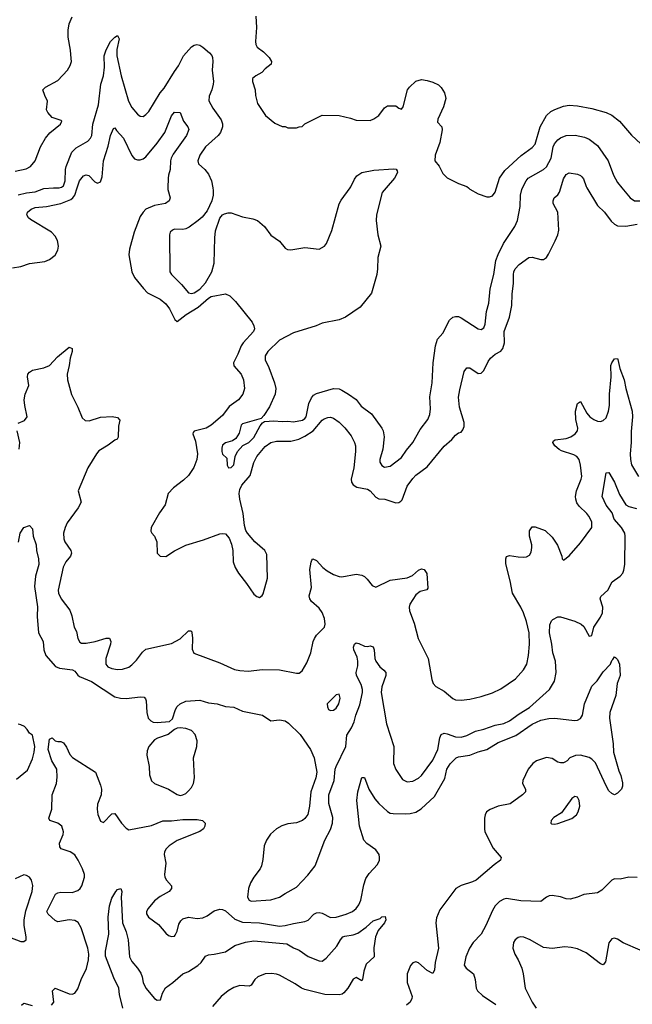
# Model space of a CAD drawing. Header units: inches. Extents: x 1771504 to 1971212, y 471788 to 643615.
# Tile 128 of 256: x 1801401 to 1805715, y 554256 to 561184. Entities that reach past the tile are written whole.
import ezdxf

# ---------------------------------------------------------------- set-up
doc = ezdxf.new("R2010")
doc.units = ezdxf.units.IN
doc.header["$MEASUREMENT"] = 0
doc.layers.add('B8505', color=7, linetype='Continuous')
doc.layers.add('B8506', color=7, linetype='Continuous')

msp = doc.modelspace()

# ---------------------------------------------------------------- linework, layer by layer
at = {"layer": 'B8505', "color": 5}
for points, elevation in [([(1801350, 559438.6), (1801410, 559448), (1801470, 559468.1), (1801577.2, 559482.8), (1801610, 559496.1), (1801650, 559527.4), (1801670, 559562), (1801675.1, 559590), (1801666.8, 559630), (1801650, 559662), (1801624.7, 559690), (1801477.8, 559777.8), (1801464.1, 559790), (1801451.9, 559810), (1801454.8, 559830), (1801482.3, 559850), (1801510, 559861.6), (1801590, 559869.5), (1801690, 559890.1), (1801761.5, 559918.5), (1801776.2, 559930), (1801789.5, 559950.5), (1801805.5, 560000)], 620), ([(1801390, 559952.4), (1801450, 559966.9), (1801510, 559973.8), (1801570, 559996.1), (1801639.9, 560000)], 640), ([(1802445, 560000), (1802444.9, 559990), (1802461.7, 559930), (1802453.4, 559910), (1802428.5, 559891.5), (1802350, 559877.3), (1802288.9, 559850), (1802269.5, 559830.5), (1802250, 559799.7), (1802206.4, 559690), (1802175.2, 559570), (1802169.2, 559530), (1802191.3, 559410), (1802208.9, 559370), (1802271.8, 559291.8), (1802301.7, 559261.7), (1802390, 559216.9), (1802430, 559185.3), (1802456.5, 559150), (1802494.2, 559074.2), (1802510, 559060.7), (1802572.6, 559110), (1802658.9, 559161.1), (1802730, 559224.1), (1802750, 559235.6), (1802850, 559254.2), (1802880, 559240), (1802920.3, 559200.3), (1803036.9, 559056.9), (1803050.7, 559030), (1803054.4, 559010), (1803048.4, 558990), (1802974.2, 558910), (1802961.1, 558890), (1802937.6, 558830), (1802906.4, 558770), (1802909.3, 558749.3), (1802959.5, 558690), (1802978, 558650), (1802983.7, 558590), (1802971.5, 558550), (1802942.6, 558510), (1802876.5, 558463.5), (1802830, 558399.7), (1802748.7, 558330), (1802713.4, 558310), (1802630.6, 558289.4), (1802621.4, 558278.6), (1802620.7, 558270), (1802639.5, 558219.5), (1802652.2, 558130), (1802648, 558090), (1802627.9, 558032.1), (1802590, 557977.7), (1802555, 557945), (1802483.6, 557890), (1802447.2, 557850), (1802425.7, 557770), (1802386.6, 557713.4), (1802327.9, 557610), (1802324.2, 557584.2), (1802330.7, 557570), (1802350.3, 557550.3), (1802366.7, 557510), (1802370.2, 557430.2), (1802390, 557409.1), (1802430, 557408.1), (1802491.9, 557448), (1802570, 557486.7), (1802696, 557524), (1802810, 557565.4), (1802830, 557569.1), (1802850, 557565.7), (1802876.7, 557536.7), (1802892.9, 557492.9), (1802900.8, 557450), (1802905.3, 557370), (1802918, 557330), (1802941.2, 557290), (1802998, 557218), (1803050, 557142), (1803070, 557124.9), (1803090, 557119.5), (1803107.3, 557132.7), (1803114.8, 557145.2), (1803145.9, 557254.1), (1803141.7, 557421.7), (1803128.2, 557450), (1803057.3, 557510), (1803005.7, 557570), (1802994.2, 557590), (1802984.4, 557624.4), (1802975.8, 557710), (1802950, 557809.5), (1802945.5, 557850), (1802950, 557878), (1802965, 557910), (1803023.5, 557976.5), (1803050.5, 558069.5), (1803071.7, 558110), (1803130, 558180.2), (1803170, 558209.1), (1803210, 558217.6), (1803310, 558218.8), (1803366.3, 558233.7), (1803410, 558253.4), (1803468.7, 558291.3), (1803530, 558366.3), (1803544.4, 558375.6), (1803570, 558385.3), (1803590, 558386.3), (1803610, 558380.3), (1803650, 558353.1), (1803691.6, 558311.6), (1803736.3, 558256.3), (1803759.6, 558210), (1803765.4, 558185.4), (1803765.1, 558145.1), (1803752.8, 558030), (1803735.4, 557950), (1803738.6, 557930), (1803750.2, 557910.2), (1803774.5, 557894.5), (1803850, 557881.6), (1803870, 557868.2), (1803910, 557824.4), (1803930, 557813.4), (1803971.1, 557811.1), (1804050, 557784.5), (1804070, 557786.9), (1804084.5, 557795.5), (1804093.4, 557806.6), (1804130, 557900.9), (1804170, 557956.9), (1804190, 557979.1), (1804270, 558037.3), (1804390, 558183.1), (1804445.1, 558230), (1804470, 558260.7), (1804490, 558276), (1804510, 558282.8), (1804521.2, 558298.8), (1804530, 558322), (1804531, 558350), (1804498.2, 558458.2), (1804491.5, 558528.5), (1804499.6, 558580.4), (1804531.1, 558708.9), (1804550, 558734.4), (1804570, 558734.4), (1804630, 558695.3), (1804650, 558698), (1804670, 558716.4), (1804700, 558780), (1804716.5, 558803.5), (1804749.7, 558830), (1804788.3, 558851.7), (1804803.9, 558870), (1804813.8, 558910), (1804811.7, 558990), (1804850, 559090.6), (1804866.8, 559173.2), (1804868.2, 559251.8), (1804879.1, 559330), (1804877.3, 559390), (1804881.4, 559410), (1804890.7, 559430), (1804917.4, 559462.6), (1804987.3, 559510), (1805010, 559512.4), (1805070, 559496), (1805090, 559496.4), (1805110, 559510.4), (1805125.4, 559534.6), (1805172.7, 559627.3), (1805189.9, 559670.1), (1805196.8, 559703.3), (1805191.4, 559830), (1805158.5, 559890), (1805156.4, 559910), (1805165.1, 559930), (1805190, 559951.8), (1805201.8, 559970), (1805210.8, 560000)], 620), ([(1802760.1, 560000), (1802763, 559983), (1802762.8, 559950), (1802754, 559910), (1802720.2, 559839.8), (1802685.4, 559794.6), (1802658.7, 559770), (1802595.1, 559724.9), (1802570, 559712.5), (1802550, 559708.2), (1802490.3, 559709.7), (1802476.1, 559703.9), (1802461.3, 559690), (1802455.3, 559670), (1802457.7, 559410), (1802470.3, 559390), (1802541.2, 559321.2), (1802590, 559263.1), (1802610, 559258.3), (1802630, 559262.4), (1802670, 559287.3), (1802710, 559332), (1802753.8, 559410), (1802770, 559472), (1802774, 559650), (1802780.7, 559699.3), (1802810, 559787.3), (1802829.4, 559810), (1802842.3, 559817.7), (1802870, 559825.3), (1802890, 559824.2), (1802970, 559797.6), (1803043, 559783), (1803075.5, 559770), (1803125.3, 559730), (1803170, 559668.8), (1803230, 559624.6), (1803270, 559577.6), (1803287.4, 559567.4), (1803310, 559565.4), (1803410, 559580.6), (1803510.6, 559569.4), (1803547.8, 559590), (1803561.7, 559610), (1803598.6, 559701.4), (1803651.3, 559888.7), (1803665.1, 559914.9), (1803727, 560000)], 640), ([(1803981.3, 560000), (1803953, 559967), (1803913.2, 559810), (1803911.8, 559770), (1803923.5, 559670), (1803943.1, 559590), (1803921.8, 559510), (1803920.7, 559430), (1803915.5, 559390), (1803879.2, 559260.8), (1803798.9, 559161.1), (1803696.4, 559090), (1803650, 559071.7), (1803530, 559047.6), (1803489.4, 559030.6), (1803330, 558980.4), (1803230, 558928), (1803147.2, 558850), (1803130, 558819), (1803128.8, 558790), (1803155.9, 558735.9), (1803196.1, 558630), (1803205.4, 558590), (1803199.8, 558550), (1803160.4, 558459.6), (1803120.8, 558399.2), (1803101.7, 558378.3), (1802970, 558339.3), (1802959.7, 558330), (1802945.5, 558274.5), (1802923.1, 558236.9), (1802899.5, 558220.5), (1802850, 558206.3), (1802829.4, 558190.6), (1802823.9, 558170), (1802824.8, 558144.8), (1802830, 558127.3), (1802859.1, 558099.1), (1802862.8, 558050), (1802871.3, 558031.3), (1802890, 558034), (1802910, 558051), (1802917.6, 558110), (1802935.1, 558145), (1802973.1, 558186.9), (1803015.4, 558210), (1803050, 558243.9), (1803093.4, 558326.6), (1803110, 558347.6), (1803124, 558356), (1803190, 558362.3), (1803250, 558356.1), (1803290, 558359.4), (1803330, 558353.7), (1803392.9, 558367.1), (1803410, 558378), (1803418.6, 558390), (1803436.4, 558483.6), (1803455.8, 558524.2), (1803470, 558542), (1803490, 558554), (1803610, 558589.5), (1803650, 558586), (1803670, 558577.6), (1803717.4, 558550), (1803770.8, 558510.8), (1803805.3, 558465.3), (1803878, 558410), (1803950.7, 558310.7), (1803959.7, 558290), (1803967.2, 558250), (1803957.6, 558162.4), (1803937.1, 558090), (1803938, 558070), (1803950, 558047.3), (1803970, 558036.3), (1804010, 558042), (1804090, 558103), (1804124.7, 558155.3), (1804169.5, 558210), (1804220.4, 558299.6), (1804275.1, 558370), (1804290, 558406), (1804294.3, 558445.7), (1804289.7, 558529.7), (1804305, 558630), (1804312.8, 558770), (1804329.8, 558890.2), (1804343.3, 558936.7), (1804381.1, 558978.9), (1804427.1, 559070), (1804450, 559091.8), (1804470, 559096.5), (1804490, 559094.9), (1804510, 559087), (1804630, 559008.7), (1804650, 559003.1), (1804670, 559015.5), (1804678, 559042), (1804687.5, 559130), (1804704.5, 559190), (1804714.5, 559290), (1804740.5, 559390), (1804754.5, 559490), (1804770, 559532.4), (1804808.1, 559610), (1804887.4, 559730), (1804906.4, 559770), (1804926.3, 559870), (1804927.2, 559950), (1804937.4, 559990), (1804942.3, 560000)], 640), ([(1804561.3, 560000), (1804570, 559991.3), (1804630, 559958), (1804690, 559938), (1804710, 559938), (1804730, 559944.7), (1804750, 559971.3), (1804758.6, 560000)], 660), ([(1805395.4, 560000), (1805470, 559877.4), (1805518.9, 559830), (1805566.4, 559766.4), (1805590, 559745.3), (1805610, 559734.6), (1805670, 559730.2), (1805750, 559746.2)], 620), ([(1805641.7, 560000), (1805699.5, 559930), (1805730, 559909.2), (1805769.3, 559909.3), (1805790, 559917.5), (1805810.9, 559930), (1805850, 559979.5), (1805870, 559995.6), (1805884.7, 560000)], 640), ([(1801390, 558346), (1801436, 558364), (1801452.7, 558390), (1801436.9, 558470), (1801433.6, 558510), (1801438.4, 558550), (1801465.1, 558610), (1801456.2, 558670), (1801458.4, 558690), (1801470, 558704.9), (1801490, 558718), (1801570, 558733.4), (1801610, 558750.5), (1801667.6, 558812.4), (1801750, 558878.8), (1801770, 558871.3), (1801770.4, 558850.4), (1801756.9, 558803.1), (1801750.2, 558749.8), (1801735.6, 558690), (1801738.5, 558650), (1801765.7, 558545.7), (1801810, 558458.8), (1801841.8, 558381.8), (1801862.7, 558362.8), (1801890, 558360.9), (1801970, 558386.7), (1802052.5, 558392.5), (1802090, 558384.7), (1802105.4, 558365.4), (1802096.7, 558323.3), (1802093.7, 558246.3), (1802088.3, 558231.7), (1802070, 558224.7), (1802023.7, 558190), (1801957.7, 558150), (1801941.3, 558130), (1801880.7, 558030), (1801813.7, 557870), (1801832.7, 557790), (1801812, 557750), (1801736.4, 557643.6), (1801720.7, 557610), (1801710.2, 557570), (1801712, 557532), (1801719.1, 557510), (1801760.3, 557450), (1801764.9, 557430), (1801759.5, 557410), (1801726.5, 557370), (1801707.9, 557332.1), (1801672.6, 557170), (1801674.9, 557150), (1801692.6, 557110), (1801753.6, 557030), (1801768.1, 556990), (1801785.2, 556910), (1801800, 556880), (1801811.1, 556830), (1801823.5, 556803.5), (1801836.7, 556796.7), (1801870, 556798), (1801931.3, 556808.7), (1802010, 556832.8), (1802032.5, 556832.5), (1802043.7, 556810), (1802041.5, 556790), (1802008.6, 556690), (1802007, 556650), (1802022.8, 556630), (1802050, 556618.6), (1802090, 556612.7), (1802125.8, 556614.2), (1802170, 556628.2), (1802190, 556643.6), (1802222.5, 556677.5), (1802265.2, 556734.8), (1802290, 556754), (1802470, 556794.2), (1802531.8, 556828.2), (1802590, 556884.9), (1802603.5, 556883.5), (1802610, 556881), (1802615.8, 556855.8), (1802618.5, 556830), (1802614.4, 556754.4), (1802626.5, 556726.5), (1802810, 556659.6), (1802913, 556613), (1802950, 556604.2), (1803010, 556600.6), (1803110, 556612.2), (1803230, 556609.2), (1803350, 556585.3), (1803370, 556585.5), (1803390, 556602.8), (1803422.3, 556657.7), (1803452, 556730), (1803468.5, 556810), (1803476.9, 556830), (1803490, 556852.4), (1803546.3, 556910), (1803553.1, 556930), (1803546.8, 556970), (1803530, 557013.3), (1803510, 557042.6), (1803455.4, 557090), (1803443.9, 557110), (1803439.7, 557130), (1803455.1, 557190), (1803445.2, 557314.8), (1803453.6, 557366.4), (1803458, 557382), (1803466, 557390), (1803490, 557378.8), (1803534.9, 557330), (1803565.1, 557305.1), (1803610, 557281.1), (1803650, 557267), (1803670, 557264.9), (1803770, 557282.8), (1803810, 557276), (1803830, 557266), (1803848.1, 557248.1), (1803882.3, 557202.3), (1803910, 557190.5), (1804010, 557239.6), (1804130, 557256), (1804166.8, 557273.2), (1804210, 557310.5), (1804230, 557320.7), (1804250, 557314.8), (1804268.3, 557288.3), (1804276.1, 557183.9), (1804268, 557172), (1804219.9, 557160.1), (1804190, 557138), (1804149.2, 557070.8), (1804144.2, 557050), (1804145.4, 557025.4), (1804178, 556938), (1804207.2, 556830), (1804277.3, 556690), (1804302.3, 556542.3), (1804313.4, 556513.4), (1804331.8, 556491.8), (1804390, 556460.4), (1804450, 556408.4), (1804470, 556399.5), (1804510, 556397), (1804570, 556402.3), (1804650, 556420.8), (1804730, 556447.8), (1804790, 556476.5), (1804892.7, 556547.3), (1804949.7, 556610), (1804971.8, 556650), (1804984.1, 556710), (1804991.4, 556790), (1804988.4, 556870), (1804969.3, 556950), (1804947.5, 557010), (1804929.2, 557050), (1804870.7, 557150), (1804855.9, 557235.9), (1804825.2, 557354.8), (1804824, 557390), (1804830, 557406.8), (1804850, 557414.9), (1804910, 557403.7), (1804950, 557402.4), (1804970, 557405.5), (1804990, 557417.3), (1805002, 557438), (1805008, 557470), (1805008, 557490), (1804991.8, 557550), (1804992, 557588), (1805010, 557616), (1805030, 557616), (1805101, 557590), (1805150, 557544), (1805187.1, 557487.1), (1805218.8, 557410), (1805222, 557390), (1805230, 557382), (1805270, 557410.8), (1805350, 557503), (1805429.6, 557610), (1805429.6, 557650), (1805408.2, 557690), (1805393.7, 557710), (1805341, 557761), (1805325.3, 557785.3), (1805317, 557810), (1805315.2, 557830), (1805321.2, 557870), (1805355.9, 557950), (1805358.9, 557970), (1805350.7, 558050.7), (1805341.5, 558090), (1805324, 558110), (1805302.3, 558122.3), (1805217, 558150), (1805199.7, 558159.7), (1805170, 558186.3), (1805156.2, 558210), (1805160.1, 558219.9), (1805171.4, 558228.6), (1805250, 558237.8), (1805282.9, 558250), (1805313, 558270), (1805328.2, 558290), (1805330.9, 558310), (1805316.8, 558370), (1805313.8, 558430), (1805330, 558484), (1805350, 558497.3), (1805395.1, 558415.1), (1805416.9, 558390), (1805443.6, 558370), (1805470, 558359.8), (1805490, 558357.8), (1805510, 558363.9), (1805530, 558382.6), (1805548.3, 558430), (1805554.6, 558470), (1805553.8, 558550), (1805567, 558670), (1805564.7, 558750), (1805570, 558770.6), (1805590, 558797.3), (1805610, 558801), (1805613.1, 558793.1), (1805626.3, 558730), (1805656.9, 558650), (1805669.3, 558590), (1805714.7, 558430), (1805716.3, 558390), (1805705.8, 558285.8), (1805706.2, 558210), (1805700.1, 558130), (1805702, 558090), (1805710, 558050.8), (1805758, 557970)], 580), ([(1801398, 558162), (1801401.8, 558210), (1801382.6, 558290)], 580), ([(1801391.8, 557508.2), (1801405.2, 557570), (1801430, 557611.3), (1801470, 557624.7), (1801490, 557602), (1801497, 557550), (1801516.5, 557490), (1801520.3, 557450), (1801533.6, 557390), (1801535.2, 557350), (1801511.6, 557268.4), (1801504.3, 557195.7), (1801527.2, 557052.8), (1801524.9, 556984.9), (1801533.1, 556870), (1801566, 556810), (1801571.4, 556750), (1801584.9, 556710), (1801652.7, 556632.7), (1801681.6, 556621.6), (1801774, 556610), (1801790, 556599.3), (1801811.4, 556571.4), (1801823.2, 556563.2), (1801907.3, 556527.3), (1802070, 556420.7), (1802110, 556410.2), (1802152.3, 556407.7), (1802250, 556418.4), (1802276.7, 556416.7), (1802286.6, 556406.6), (1802291.7, 556391.7), (1802297.4, 556310), (1802306.4, 556270), (1802324, 556250), (1802341.7, 556241.7), (1802370, 556238.4), (1802455.1, 556244.9), (1802476.2, 556263.8), (1802497.7, 556330), (1802509.2, 556350.8), (1802530, 556370.3), (1802570, 556388.7), (1802670, 556396.4), (1802730, 556377.1), (1802792, 556370), (1802850, 556352.7), (1802910, 556348), (1802970, 556319.1), (1803110, 556290.6), (1803170, 556250.8), (1803230, 556258), (1803270, 556251.7), (1803294.6, 556234.6), (1803375.2, 556155.2), (1803448.8, 556050), (1803475.2, 555990), (1803492.6, 555890), (1803485.5, 555850), (1803450.3, 555750), (1803442.3, 555650), (1803428.9, 555591.1), (1803410, 555563.7), (1803391.5, 555548.5), (1803350, 555534), (1803290, 555526.6), (1803247.9, 555512.1), (1803208.6, 555491.4), (1803167.8, 555452.2), (1803138.3, 555410), (1803122.3, 555370), (1803114.1, 555274.1), (1803103.6, 555230), (1803094, 555210), (1803049.4, 555150.5), (1803027.1, 555110), (1803012.4, 555070), (1803006.2, 555010), (1803015.8, 554990), (1803030, 554981.3), (1803170, 554991.6), (1803230, 555008.9), (1803270, 555036.9), (1803350, 555080.9), (1803430, 555164), (1803481.5, 555230), (1803549.7, 555410), (1803590, 555486.8), (1803604.7, 555530), (1803607.2, 555570), (1803578.4, 555670), (1803576.9, 555730), (1803615.6, 555830), (1803623.6, 555910), (1803629.6, 555930), (1803696.8, 556070), (1803705.6, 556150), (1803738.1, 556201.9), (1803755.6, 556244.4), (1803766.9, 556290), (1803796.4, 556363.6), (1803814.6, 556450), (1803815.8, 556470), (1803805.2, 556505.2), (1803772.4, 556570), (1803769.7, 556590), (1803781.6, 556638.4), (1803783.2, 556670), (1803778, 556698), (1803754.7, 556750), (1803751.5, 556770), (1803758, 556790), (1803770, 556798.4), (1803790, 556795.3), (1803830, 556776), (1803850, 556774.6), (1803870, 556779.5), (1803890, 556770.8), (1803896.5, 556750), (1803902, 556690), (1803910, 556670.8), (1803936.3, 556630), (1803966.1, 556606.1), (1803978.4, 556590), (1803979.5, 556570), (1803950.2, 556490), (1803947.1, 556450), (1803984.9, 556230), (1804036.3, 556070), (1804032.4, 555950), (1804048.5, 555908.5), (1804096.9, 555836.9), (1804130, 555820.9), (1804170, 555826.7), (1804210, 555847.9), (1804230, 555864.9), (1804310, 555973.8), (1804345, 556050), (1804359.8, 556130), (1804370, 556155.3), (1804390, 556162.8), (1804410, 556160.2), (1804470, 556137.3), (1804510, 556135.7), (1804550, 556148.1), (1804610, 556178), (1804670, 556191.1), (1804750, 556219.8), (1804810, 556231.1), (1804850, 556251.2), (1804919, 556301), (1804990, 556343.8), (1805132.8, 556470), (1805167.2, 556530), (1805177.8, 556590), (1805173.6, 556670), (1805155.8, 556730), (1805148.8, 556790), (1805132, 556870), (1805134.1, 556925.8), (1805146.3, 556953.7), (1805155.9, 556964.1), (1805190, 556982), (1805210, 556981.6), (1805310, 556952.8), (1805355.5, 556930), (1805374.4, 556914.4), (1805410, 556846), (1805430, 556851), (1805444.7, 556910), (1805490, 556979.1), (1805504.3, 557010), (1805506.2, 557050), (1805488.2, 557110), (1805494.3, 557125.7), (1805542, 557170), (1805572.2, 557227.8), (1805630, 557267.8), (1805647.4, 557290), (1805656.2, 557310), (1805662.2, 557350), (1805665.6, 557550), (1805661.2, 557570), (1805638, 557610), (1805588.2, 557670), (1805573.2, 557713.2), (1805530, 557768.2), (1805503.1, 557830), (1805530, 557996), (1805550, 557998), (1805590, 557930.4), (1805624.2, 557844.2), (1805669.4, 557769.4), (1805690, 557759.1), (1805745.2, 557745.2)], 560), ([(1801625.1, 554250), (1801641.3, 554270), (1801632.7, 554350), (1801650, 554370.4), (1801748.8, 554328.8), (1801770, 554327), (1801790, 554334.9), (1801810, 554364), (1801833.5, 554430), (1801872, 554508), (1801885.7, 554570), (1801887.4, 554610), (1801881.4, 554650), (1801833.3, 554793.3), (1801812.6, 554832.6), (1801790, 554845), (1801750, 554851.5), (1801670, 554837.2), (1801650, 554846.9), (1801602, 554890), (1801591.3, 554910), (1801654.3, 555030), (1801670, 555040.7), (1801690, 555045), (1801770, 555043.9), (1801810, 555058), (1801827.3, 555070), (1801839.6, 555090), (1801858.4, 555150), (1801857.6, 555170), (1801843.1, 555210), (1801813.8, 555270), (1801790, 555306.9), (1801756.2, 555330), (1801692.7, 555350), (1801683.3, 555363.3), (1801682, 555390), (1801707.3, 555450), (1801709.6, 555470), (1801696.9, 555510), (1801670, 555531.2), (1801613.2, 555550), (1801605.6, 555565.6), (1801627.2, 555630), (1801629.6, 555730), (1801660.5, 555810), (1801665.6, 555854.4), (1801662.3, 555910), (1801627.9, 555970), (1801601.8, 556050), (1801610, 556121), (1801630, 556132), (1801650, 556111), (1801670, 556104.7), (1801690, 556106), (1801710, 556096), (1801730, 556066), (1801753.1, 556013.1), (1801772.6, 555992.6), (1801934, 555890), (1801970, 555798.8), (1801976.1, 555770), (1801974.4, 555730), (1801950, 555663.7), (1801945.5, 555630), (1801951.7, 555591.7), (1801970, 555543.8), (1801990, 555536.4), (1802050, 555595.5), (1802070, 555598.8), (1802117.1, 555530), (1802150, 555495.5), (1802170, 555483.8), (1802330, 555515), (1802410, 555547.1), (1802470, 555547.1), (1802550, 555556.9), (1802650, 555556.5), (1802688.4, 555548.4), (1802707.3, 555530), (1802705.5, 555510), (1802694.9, 555490), (1802670, 555471.5), (1802510.7, 555409.3), (1802453.4, 555370), (1802431.8, 555350), (1802420.3, 555330), (1802417.4, 555310), (1802429, 555250), (1802420.9, 555170), (1802423.6, 555150), (1802435.3, 555130), (1802470.4, 555090), (1802470.5, 555070), (1802454, 555050), (1802390, 555015.1), (1802350, 554984), (1802304.9, 554930), (1802293, 554910), (1802293.4, 554893.4), (1802307.3, 554870), (1802378.2, 554818.2), (1802430, 554756.4), (1802450, 554739.5), (1802470, 554732.4), (1802490, 554735.5), (1802496.8, 554743.2), (1802509.6, 554770), (1802520.6, 554819.4), (1802535.5, 554844.5), (1802550, 554857.6), (1802590, 554869), (1802650, 554860.7), (1802690, 554865), (1802721, 554878.9), (1802770, 554913.4), (1802810, 554924.9), (1802830, 554923.1), (1802850, 554913.1), (1802915.1, 554855.1), (1802970, 554833.4), (1803090, 554828.6), (1803230, 554806.8), (1803269.9, 554810.1), (1803330, 554825.5), (1803410, 554838.4), (1803431.2, 554848.8), (1803472.6, 554890), (1803490, 554900.2), (1803510, 554902.5), (1803530, 554898.2), (1803590, 554866.5), (1803630, 554869.4), (1803699.6, 554890), (1803743.5, 554910), (1803769.8, 554930), (1803790, 554955.8), (1803803.7, 554990), (1803823.3, 555096.7), (1803838.7, 555141.3), (1803862.9, 555177.1), (1803921, 555239), (1803934, 555270), (1803935.1, 555290), (1803931.3, 555311.3), (1803910, 555343.1), (1803846.6, 555386.6), (1803825.3, 555410), (1803793.1, 555510), (1803775.3, 555690), (1803782, 555750), (1803810, 555851.3), (1803830, 555850.8), (1803859, 555770), (1803902.1, 555702.1), (1803929.4, 555669.4), (1803990, 555613.4), (1804010, 555602), (1804030, 555598), (1804115.5, 555595.5), (1804150, 555598), (1804190.9, 555609.1), (1804228.2, 555631.8), (1804322.8, 555717.2), (1804395.1, 555844.9), (1804409.9, 555910), (1804419.4, 555930), (1804431.8, 555948.3), (1804475.6, 555990), (1804490, 555997.6), (1804570, 556008.5), (1804630, 556033.5), (1804690, 556048.7), (1804770, 556097.2), (1804893.5, 556146.6), (1805010, 556227.2), (1805070, 556254.4), (1805127.4, 556267.4), (1805168.5, 556268.5), (1805307, 556253), (1805330, 556256.5), (1805350, 556267), (1805364.4, 556290), (1805379.3, 556370), (1805430, 556494), (1805467.2, 556532.8), (1805510, 556595.5), (1805561.2, 556650), (1805570, 556676), (1805578.6, 556681.4), (1805590, 556702), (1805596.9, 556696.9), (1805610, 556682), (1805624.7, 556650), (1805630.5, 556570.5), (1805607.1, 556512.9), (1805598.7, 556430), (1805556.9, 556310), (1805553.4, 556270), (1805579.5, 556090), (1805582, 556030), (1805619, 555899), (1805633.4, 555866.6), (1805645.4, 555814.6), (1805644.7, 555790), (1805638, 555770), (1805610, 555742), (1805590, 555729), (1805570, 555739), (1805550, 555759), (1805530, 555793.2), (1805454.9, 555954.9), (1805430, 555981.7), (1805410, 555993.5), (1805350.4, 556009.6), (1805314, 556006), (1805276, 555990), (1805257.3, 555970), (1805240.3, 555959.7), (1805230, 555954.5), (1805210, 555954), (1805190, 555960.7), (1805150, 555984.5), (1805110, 555993.6), (1805040.7, 555970), (1805015.5, 555950), (1804982.4, 555910), (1804944.7, 555830), (1804942, 555810), (1804962, 555770), (1804962, 555750), (1804942, 555730), (1804853.7, 555666.3), (1804770, 555649.7), (1804713, 555627), (1804688.9, 555610), (1804677.7, 555590), (1804673.4, 555566.6), (1804673.2, 555490), (1804677.4, 555470), (1804734.6, 555354.6), (1804791, 555290), (1804787.3, 555270), (1804741.8, 555238.2), (1804616.3, 555130), (1804590, 555117.4), (1804510, 555092.8), (1804472.7, 555070), (1804359, 554921), (1804335.3, 554864.7), (1804330.3, 554830), (1804349.1, 554650), (1804326.3, 554550), (1804322.3, 554497.7), (1804310, 554472.7), (1804270, 554493.3), (1804210, 554547.8), (1804190, 554554.3), (1804170, 554547.6), (1804154, 554530), (1804130.3, 554470), (1804128.7, 554410), (1804163.7, 554310), (1804163.1, 554296.9), (1804150, 554272.3), (1804123.8, 554250)], 540), ([(1801379, 555841), (1801455.8, 555904.2), (1801490, 555984), (1801502.8, 556030), (1801506.8, 556070), (1801490, 556149.3), (1801470, 556163.7), (1801454.7, 556190), (1801434.3, 556210), (1801410, 556223.4), (1801390, 556227.9)], 560), ([(1801330, 554728.7), (1801410, 554698.9), (1801430, 554698.4), (1801446.6, 554710), (1801446.9, 554730), (1801431.8, 554810), (1801432.2, 554850), (1801445.3, 554914.7), (1801489.8, 555050), (1801492.7, 555092.7), (1801483.1, 555130), (1801470, 555149.6), (1801450, 555162.4), (1801430, 555166), (1801370, 555138.7)], 560), ([(1805750, 555149.5), (1805690, 555151.8), (1805630, 555137), (1805590, 555138), (1805570, 555129.4), (1805500.8, 555059.2), (1805470, 555041.3), (1805372.4, 555027.6), (1805330, 555009.4), (1805276.5, 554996.5), (1805250, 554997.2), (1805210, 555013.2), (1805150, 555020.9), (1805130, 555019.5), (1805111, 555010), (1805070, 554980.5), (1804930, 554985.1), (1804830, 555001), (1804810, 554996.4), (1804779.8, 554980.2), (1804750.3, 554950), (1804730, 554916.9), (1804684.2, 554810), (1804650.1, 554749.9), (1804593.1, 554690), (1804569, 554650), (1804543.2, 554590), (1804532, 554532), (1804543.8, 554510), (1804597.1, 554470), (1804608.7, 554430), (1804614.4, 554370), (1804624.7, 554350), (1804659, 554319), (1804754.4, 554254.4)], 560), ([(1802127.6, 554230), (1802104.5, 554324.5), (1802099.9, 554370), (1802063.4, 554443.4), (1802005, 554595), (1802005.3, 554630), (1802029.3, 554750), (1802024.1, 554870), (1802032.8, 554950), (1802050, 555002), (1802076.9, 555050), (1802090, 555064.4), (1802112.1, 555072.1), (1802120.4, 555050), (1802114.4, 555010), (1802123.8, 554830), (1802150, 554764.9), (1802164.9, 554710), (1802174.3, 554590), (1802190, 554558), (1802231.4, 554511.4), (1802254.8, 554474.8), (1802264.3, 554450), (1802271.1, 554410), (1802290, 554370.3), (1802350, 554297.6), (1802370, 554285.3), (1802392.7, 554287.3), (1802406.3, 554333.7), (1802428.1, 554371.9), (1802480.5, 554410), (1802549.8, 554470.2), (1802590, 554486.5), (1802655.8, 554530), (1802679.7, 554550), (1802710, 554595.8), (1802730, 554605.3), (1802770, 554607.9), (1802850, 554624.7), (1802916.2, 554670), (1802990, 554693.4), (1803050, 554702.7), (1803282, 554682), (1803330, 554652.8), (1803370, 554637.8), (1803432.9, 554592.9), (1803510, 554561), (1803530, 554560.2), (1803558.7, 554581.3), (1803634.3, 554665.7), (1803659.2, 554710), (1803676.2, 554730), (1803690, 554736.2), (1803750, 554744.9), (1803782.4, 554757.6), (1803840.3, 554799.7), (1803890, 554843.8), (1803939.6, 554860.4), (1803950.7, 554870.7), (1803974.8, 554874.8), (1803978.8, 554850), (1803970.7, 554830), (1803924.4, 554775.6), (1803905.5, 554730), (1803894, 554654), (1803896, 554590), (1803841.4, 554538.6), (1803825.5, 554490), (1803816, 554430), (1803810, 554422), (1803770, 554444), (1803750, 554432.7), (1803710.8, 554370), (1803683.4, 554336.6), (1803672, 554328), (1803650, 554322.4), (1803550, 554325.3), (1803410, 554361.1), (1803386.2, 554370), (1803341, 554401), (1803230, 554461.1), (1803210, 554468.9), (1803173.1, 554473.1), (1803130, 554469.9), (1803078.9, 554450), (1803056.1, 554430), (1803030.2, 554389.8), (1803016, 554384), (1802950, 554387.6), (1802910, 554374.4), (1802869.2, 554350), (1802820.2, 554310), (1802759.5, 554240.5)], 520), ([(1805770, 554636.4), (1805650, 554689.6), (1805610, 554714.5), (1805590, 554720.7), (1805570, 554717), (1805550, 554689), (1805525.3, 554554.7), (1805510, 554532.7), (1805490, 554541.6), (1805390, 554617.2), (1805330, 554645.3), (1805284.4, 554655.6), (1805239.4, 554659.4), (1805149.7, 554649.7), (1805090, 554655.4), (1804996, 554710), (1804950, 554728.2), (1804930, 554731.2), (1804910, 554725.6), (1804890.5, 554710), (1804877.1, 554690), (1804872.4, 554650), (1804886.7, 554610), (1804912.2, 554570), (1804937, 554510), (1804947.2, 554470), (1804960.8, 554370), (1805010.2, 554270), (1805036.9, 554230)], 580), ([(1801414, 554250), (1801430, 554264.4), (1801488, 554248)], 540)]:
    msp.add_lwpolyline(points, dxfattribs=dict(at, elevation=elevation))
for points, elevation in [([(1803650, 556438), (1803630, 556434), (1803567.3, 556370), (1803567.7, 556350), (1803576, 556330), (1803590, 556323), (1803610, 556326), (1803630, 556340.7), (1803649.3, 556370), (1803657, 556410)], 580), ([(1802530, 556200.9), (1802510, 556199), (1802490.5, 556189.5), (1802446.6, 556153.4), (1802370.3, 556129.7), (1802350, 556116.2), (1802310.2, 556069.8), (1802299.4, 556040.6), (1802297.3, 556010), (1802312.1, 555930), (1802315.8, 555870), (1802330, 555828.5), (1802350.5, 555810), (1802448, 555770), (1802510, 555731.8), (1802530, 555725.8), (1802550, 555729.2), (1802570, 555739.6), (1802590, 555758.5), (1802610, 555780.8), (1802625, 555810), (1802631.5, 555850), (1802625.8, 555990), (1802647.9, 556070), (1802650.9, 556110), (1802635.5, 556155.5), (1802610, 556182.4), (1802570, 556197.6)], 560), ([(1805310, 555717.6), (1805290, 555705.1), (1805217.2, 555602.8), (1805162.8, 555570), (1805142.8, 555550), (1805141, 555530), (1805146.4, 555526.4), (1805170, 555524.4), (1805190, 555528.7), (1805290, 555564.4), (1805321.6, 555590), (1805334, 555610), (1805345.1, 555650), (1805340.5, 555690), (1805330, 555712.7)], 560)]:
    msp.add_lwpolyline(points, close=True, dxfattribs=dict(at, elevation=elevation))
at = {"layer": 'B8506', "color": 5}
for points, elevation in [([(1801370, 560119.1), (1801446, 560134), (1801477, 560150), (1801509.6, 560190), (1801547.8, 560290), (1801582.4, 560350), (1801612.9, 560387.1), (1801689.3, 560450), (1801697.2, 560470), (1801693.6, 560473.6), (1801630, 560495.6), (1801599.5, 560530), (1801589.4, 560550.6), (1801597.2, 560610), (1801577.2, 560650), (1801564, 560690), (1801582, 560710), (1801670, 560756.3), (1801738.4, 560830), (1801757.5, 560862.5), (1801764.7, 560890), (1801764.2, 560910), (1801759.1, 560970), (1801741.2, 561061.2), (1801741.8, 561110), (1801750, 561154.4), (1801770, 561204.4)], 660), ([(1803063.1, 561210), (1803067.7, 561130), (1803060.4, 561030), (1803063, 561010), (1803074, 560990), (1803118.8, 560958.8), (1803156.9, 560916.9), (1803174, 560890), (1803172, 560870), (1803130, 560839), (1803106.6, 560813.4), (1803062.8, 560790), (1803040.7, 560770), (1803040.7, 560750), (1803058, 560690), (1803061, 560650), (1803075.3, 560595.3), (1803130.9, 560510.9), (1803196.9, 560456.9), (1803250, 560432), (1803270, 560432), (1803290, 560422), (1803350, 560422), (1803368.9, 560431.1), (1803390, 560432), (1803410, 560452), (1803530, 560511.3), (1803650, 560510.8), (1803730, 560490.8), (1803770, 560476), (1803870, 560474.8), (1803894.5, 560485.5), (1803930, 560510.8), (1803970, 560562.8), (1803990, 560577.3), (1804050, 560578.8), (1804070, 560562), (1804090, 560554), (1804100.7, 560570), (1804131.1, 560690), (1804146, 560710), (1804190, 560751.4), (1804230, 560762.8), (1804270, 560757.3), (1804310, 560744.4), (1804350, 560725.3), (1804370, 560707), (1804392.3, 560670), (1804400.7, 560630), (1804386.2, 560570), (1804344.4, 560484.4), (1804344, 560464), (1804373.1, 560430), (1804376, 560410), (1804359.9, 560320.1), (1804326, 560230), (1804324.9, 560190), (1804353.7, 560153.7), (1804381.4, 560101.4), (1804410, 560071), (1804490, 560031), (1804550, 560011.3), (1804561.3, 560000)], 660), ([(1801639.9, 560000), (1801677.9, 560002.1), (1801694.5, 560005.5), (1801710, 560015.6), (1801721.1, 560050), (1801723.7, 560130), (1801728.4, 560150), (1801767.9, 560252.1), (1801797.7, 560282.3), (1801881.7, 560330), (1801898.8, 560350), (1801908.1, 560370), (1801916.1, 560450), (1801955, 560585), (1801971.8, 560730), (1801990.7, 560790), (1801997.2, 560850), (1801996.7, 560930), (1802010, 560971.4), (1802040.6, 561030), (1802070, 561062), (1802090, 561071.8), (1802102.6, 561050), (1802085.7, 560974.3), (1802084.2, 560930), (1802116.5, 560790), (1802167, 560610), (1802190, 560566), (1802230, 560520.3), (1802250, 560506), (1802270, 560503.8), (1802290, 560516.4), (1802310, 560537.6), (1802390, 560669.1), (1802418.1, 560701.9), (1802490, 560819.6), (1802520.4, 560859.6), (1802553.3, 560930), (1802610, 560992.2), (1802630, 561005.5), (1802649, 561010), (1802670, 561004.4), (1802691.4, 560991.4), (1802737.6, 560950), (1802753, 560933), (1802758, 560918), (1802761.8, 560890), (1802755.3, 560830), (1802765.5, 560750), (1802764.2, 560730), (1802753.7, 560690), (1802734.9, 560645.1), (1802732.9, 560612.9), (1802760.7, 560560.8), (1802819.8, 560479.8), (1802830.2, 560450.2), (1802829.2, 560430), (1802815, 560390), (1802799.1, 560370), (1802708.6, 560290), (1802670.2, 560230), (1802654.9, 560190), (1802659.3, 560170), (1802704.9, 560130), (1802730, 560097.1), (1802751.5, 560050), (1802760.1, 560000)], 640), ([(1804758.6, 560000), (1804779.7, 560070), (1804816.6, 560123.4), (1804931.5, 560228.5), (1805010, 560284.7), (1805030, 560308.9), (1805065, 560430), (1805110.8, 560510), (1805141.9, 560538.1), (1805170, 560552.7), (1805230, 560575.4), (1805270, 560582.7), (1805330, 560577.5), (1805430, 560558.4), (1805530, 560530.2), (1805570, 560513.4), (1805625.7, 560470), (1805710, 560370.4), (1805774.4, 560310)], 660), ([(1801805.5, 560000), (1801821.8, 560050), (1801850, 560085.2), (1801870, 560093), (1801888.1, 560088.1), (1801930, 560043), (1801950, 560033.4), (1801970, 560044), (1801981.7, 560078.3), (1801991.7, 560190), (1802025, 560295), (1802040.3, 560370), (1802062.7, 560417.3), (1802070, 560424), (1802083.2, 560403.2), (1802131.9, 560350), (1802190, 560228.7), (1802210, 560205.3), (1802230, 560196.9), (1802250, 560196.9), (1802270, 560205), (1802290, 560220.2), (1802370, 560315), (1802422.3, 560390), (1802470, 560506.8), (1802490, 560533), (1802530.3, 560530.3), (1802554.6, 560470), (1802586, 560430), (1802591.5, 560411.5), (1802575.5, 560370), (1802482, 560238), (1802467.3, 560210), (1802462.2, 560190), (1802461.5, 560130), (1802447.7, 560090), (1802445.6, 560070), (1802445, 560000)], 620), ([(1804942.3, 560000), (1804966.6, 560050), (1804982.6, 560070), (1805090, 560130.2), (1805111.7, 560148.3), (1805142.9, 560210), (1805158.2, 560290), (1805167.2, 560310), (1805190, 560337.8), (1805210, 560353.8), (1805250, 560369.1), (1805312.3, 560372.3), (1805378.4, 560358.4), (1805410, 560344.2), (1805470, 560298), (1805545.5, 560190), (1805581.5, 560090), (1805610, 560038.4), (1805641.7, 560000)], 640), ([(1803727, 560000), (1803732.5, 560007.5), (1803757.8, 560062.2), (1803774.1, 560085.9), (1803810.8, 560109.2), (1803895.2, 560124.8), (1804033.7, 560133.7), (1804052.2, 560132.2), (1804059.9, 560119.9), (1804062, 560110), (1804041.1, 560070), (1803981.3, 560000)], 640), ([(1805210.8, 560000), (1805230, 560063.7), (1805250, 560094.9), (1805270, 560105.7), (1805330, 560097.6), (1805350, 560088.4), (1805359, 560079), (1805370, 560064), (1805389.3, 560010), (1805395.4, 560000)], 620)]:
    msp.add_lwpolyline(points, dxfattribs=dict(at, elevation=elevation))

doc.saveas('drawing.dxf')
